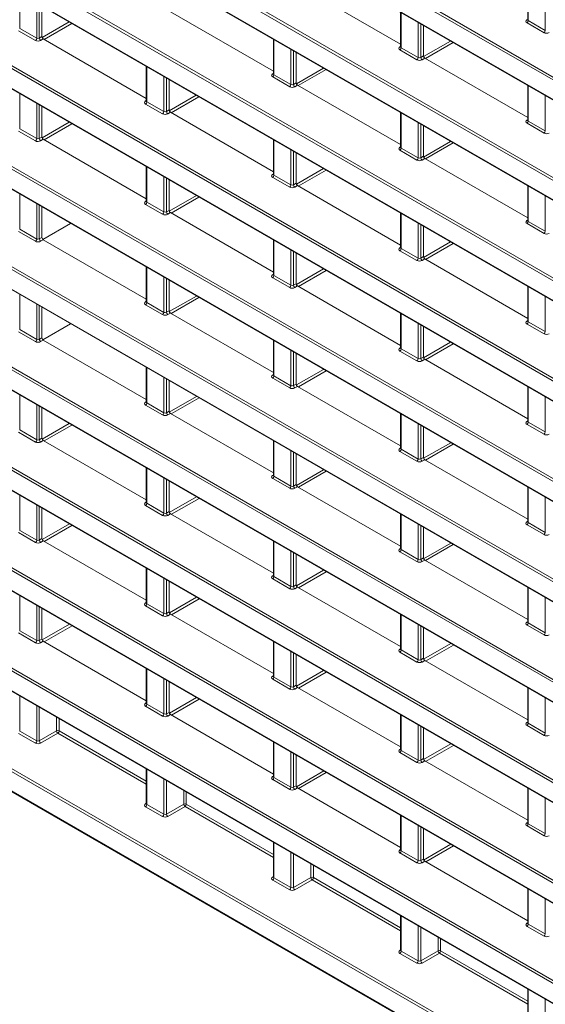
# Model space of a CAD drawing. Header units: millimetres. Extents: x 0 to 1118, y 0 to 864.
# Tile 28 of 156: x 803 to 817, y 270 to 296. Entities that reach past the tile are written whole.
import ezdxf

# ---------------------------------------------------------------- set-up
doc = ezdxf.new("R2010")
doc.units = ezdxf.units.MM

msp = doc.modelspace()

# ---------------------------------------------------------------- linework, layer by layer
at = {"color": 9, "linetype": 'Continuous', "lineweight": 0}
for p, q in [((863.535, 268.175), (764.804, 325.171)), ((764.839, 325.232), (863.569, 268.236)), ((764.804, 324.639), (863.535, 267.643)), ((764.839, 322.508), (863.569, 265.512)), ((863.535, 265.451), (764.804, 322.447)), ((764.804, 321.915), (863.535, 264.919)), ((863.535, 262.727), (764.804, 319.723)), ((764.839, 319.784), (863.569, 262.788)), ((764.804, 319.191), (863.535, 262.195)), ((863.535, 260.003), (764.804, 316.999)), ((764.839, 317.06), (863.569, 260.064)), ((764.804, 316.467), (863.535, 259.471)), ((863.535, 257.279), (764.804, 314.275)), ((764.839, 314.336), (863.569, 257.34)), ((764.804, 313.743), (863.535, 256.747)), ((863.535, 254.555), (764.804, 311.551)), ((764.839, 311.611), (863.569, 254.616)), ((764.804, 311.018), (863.535, 254.023)), ((764.839, 308.887), (863.569, 251.892)), ((863.535, 251.831), (764.804, 308.827)), ((764.804, 308.294), (863.535, 251.298)), ((863.535, 249.107), (764.804, 306.102)), ((764.839, 306.163), (863.569, 249.167)), ((764.804, 305.57), (863.535, 248.574)), ((863.535, 246.383), (764.804, 303.378)), ((764.839, 303.439), (863.569, 246.443)), ((764.804, 302.846), (863.535, 245.85)), ((863.535, 243.658), (764.804, 300.654)), ((764.839, 300.715), (863.569, 243.719)), ((764.804, 300.122), (863.535, 243.126)), ((846.65, 250.681), (764.804, 297.93)), ((764.839, 297.991), (846.685, 250.742)), ((764.804, 297.398), (846.65, 250.149)), ((816.635, 297.425), (816.635, 296.472)), ((802.846, 297.213), (802.846, 296.26)), ((817.096, 296.206), (817.096, 297.159)), ((803.307, 295.994), (803.307, 296.946)), ((803.377, 296.906), (803.377, 295.995)), ((813.188, 296.691), (813.188, 295.738)), ((803.454, 296.015), (804.187, 296.438)), ((804.258, 296.398), (803.506, 295.964)), ((813.648, 295.472), (813.648, 296.425)), ((813.719, 296.384), (813.719, 295.473)), ((816.599, 296.494), (816.62, 296.507)), ((817.061, 296.145), (816.6, 296.411)), ((816.635, 296.472), (817.096, 296.206)), ((803.272, 295.933), (802.811, 296.199)), ((802.846, 296.26), (803.307, 295.994)), ((803.377, 295.995), (803.45, 296.037)), ((803.485, 295.976), (803.412, 295.934)), ((809.74, 295.957), (809.74, 295.004)), ((813.152, 295.76), (813.173, 295.773)), ((813.795, 295.495), (814.527, 295.918)), ((814.597, 295.877), (813.845, 295.443)), ((810.201, 294.738), (810.201, 295.691)), ((810.271, 295.65), (810.271, 294.739)), ((813.614, 295.411), (813.153, 295.677)), ((813.188, 295.738), (813.648, 295.472)), ((813.719, 295.473), (813.791, 295.515)), ((813.826, 295.454), (813.754, 295.412)), ((806.293, 295.223), (806.293, 294.27)), ((809.704, 295.025), (809.726, 295.039)), ((809.74, 295.004), (810.201, 294.738)), ((810.348, 294.76), (811.08, 295.183)), ((811.151, 295.142), (810.399, 294.708)), ((806.754, 294.004), (806.754, 294.956)), ((806.824, 294.916), (806.824, 294.005)), ((810.167, 294.677), (809.706, 294.943)), ((810.271, 294.739), (810.344, 294.781)), ((810.379, 294.72), (810.307, 294.678)), ((802.846, 294.488), (802.846, 293.536)), ((806.901, 294.025), (807.634, 294.448)), ((816.635, 294.701), (816.635, 293.748)), ((803.307, 293.27), (803.307, 294.222)), ((803.377, 294.182), (803.377, 293.271)), ((806.257, 294.291), (806.279, 294.305)), ((806.719, 293.943), (806.259, 294.209)), ((806.293, 294.27), (806.754, 294.004)), ((807.705, 294.408), (806.953, 293.974)), ((817.096, 293.482), (817.096, 294.435)), ((806.824, 294.005), (806.897, 294.047)), ((806.932, 293.986), (806.86, 293.944)), ((813.188, 293.967), (813.188, 293.014)), ((803.454, 293.29), (804.188, 293.714)), ((804.259, 293.673), (803.507, 293.239)), ((813.648, 292.748), (813.648, 293.701)), ((813.719, 293.66), (813.719, 292.749)), ((816.599, 293.77), (816.62, 293.783)), ((817.061, 293.421), (816.6, 293.687)), ((816.635, 293.748), (817.096, 293.482)), ((803.272, 293.209), (802.811, 293.475)), ((802.846, 293.536), (803.307, 293.27)), ((803.377, 293.271), (803.45, 293.313)), ((803.485, 293.252), (803.412, 293.21)), ((809.74, 293.233), (809.74, 292.28)), ((813.795, 292.77), (814.528, 293.193)), ((814.598, 293.152), (813.846, 292.718)), ((810.201, 292.014), (810.201, 292.967)), ((810.271, 292.926), (810.271, 292.015)), ((813.152, 293.035), (813.173, 293.049)), ((813.614, 292.687), (813.153, 292.953)), ((813.188, 293.014), (813.648, 292.748)), ((813.719, 292.749), (813.791, 292.791)), ((813.826, 292.73), (813.754, 292.688)), ((806.293, 292.498), (806.293, 291.546)), ((809.704, 292.301), (809.726, 292.315)), ((810.348, 292.035), (811.081, 292.458)), ((811.152, 292.418), (810.4, 291.984)), ((806.754, 291.28), (806.754, 292.232)), ((806.824, 292.192), (806.824, 291.281)), ((810.167, 291.953), (809.706, 292.219)), ((809.74, 292.28), (810.201, 292.014)), ((810.271, 292.015), (810.344, 292.057)), ((802.846, 291.764), (802.846, 290.812)), ((810.379, 291.996), (810.307, 291.954)), ((816.635, 291.977), (816.635, 291.024)), ((803.307, 290.546), (803.307, 291.498)), ((806.257, 291.567), (806.279, 291.58)), ((806.293, 291.546), (806.754, 291.28)), ((806.901, 291.3), (807.635, 291.724)), ((807.706, 291.683), (806.954, 291.249)), ((817.096, 290.758), (817.096, 291.711)), ((803.377, 291.458), (803.377, 290.547)), ((806.719, 291.219), (806.259, 291.485)), ((806.824, 291.281), (806.897, 291.323)), ((806.932, 291.262), (806.86, 291.22)), ((813.188, 291.243), (813.188, 290.29)), ((813.648, 290.024), (813.648, 290.977)), ((816.599, 291.045), (816.62, 291.059)), ((817.061, 290.697), (816.6, 290.963)), ((816.635, 291.024), (817.096, 290.758)), ((803.272, 290.485), (802.811, 290.751)), ((802.846, 290.812), (803.307, 290.546)), ((813.719, 290.936), (813.719, 290.025)), ((803.377, 290.547), (803.45, 290.589)), ((803.485, 290.527), (803.412, 290.486)), ((809.74, 290.508), (809.74, 289.556)), ((813.795, 290.045), (814.529, 290.468)), ((810.201, 289.29), (810.201, 290.242)), ((810.271, 290.202), (810.271, 289.291)), ((813.152, 290.311), (813.173, 290.325)), ((813.614, 289.963), (813.153, 290.229)), ((813.188, 290.29), (813.648, 290.024)), ((814.599, 290.428), (813.847, 289.994)), ((813.719, 290.025), (813.791, 290.067)), ((813.826, 290.006), (813.754, 289.964)), ((806.293, 289.774), (806.293, 288.822)), ((810.348, 289.31), (811.082, 289.734)), ((811.153, 289.693), (810.401, 289.259)), ((806.754, 288.556), (806.754, 289.508)), ((806.824, 289.468), (806.824, 288.557)), ((809.704, 289.577), (809.726, 289.591)), ((810.167, 289.229), (809.706, 289.495)), ((809.74, 289.556), (810.201, 289.29)), ((810.271, 289.291), (810.344, 289.333)), ((810.379, 289.272), (810.307, 289.23)), ((816.635, 289.253), (816.635, 288.3)), ((802.846, 289.04), (802.846, 288.088)), ((806.257, 288.843), (806.279, 288.856)), ((806.902, 288.575), (807.636, 288.999)), ((807.707, 288.958), (806.955, 288.524)), ((817.096, 288.034), (817.096, 288.987)), ((803.307, 287.822), (803.307, 288.774)), ((803.377, 288.734), (803.377, 287.823)), ((806.719, 288.495), (806.259, 288.761)), ((806.293, 288.822), (806.754, 288.556)), ((806.824, 288.557), (806.897, 288.599)), ((806.932, 288.537), (806.86, 288.496)), ((813.188, 288.518), (813.188, 287.566)), ((816.599, 288.321), (816.62, 288.335)), ((816.635, 288.3), (817.096, 288.034)), ((803.272, 287.761), (802.811, 288.027)), ((802.846, 288.088), (803.307, 287.822)), ((813.648, 287.3), (813.648, 288.252)), ((813.719, 288.212), (813.719, 287.301)), ((817.061, 287.973), (816.6, 288.239)), ((803.377, 287.823), (803.45, 287.865)), ((803.485, 287.803), (803.412, 287.762)), ((809.74, 287.784), (809.74, 286.832)), ((810.201, 286.566), (810.201, 287.518)), ((813.152, 287.587), (813.173, 287.601)), ((813.614, 287.239), (813.153, 287.505)), ((813.188, 287.566), (813.648, 287.3)), ((813.796, 287.32), (814.53, 287.744)), ((814.6, 287.703), (813.848, 287.269)), ((810.271, 287.478), (810.271, 286.567)), ((813.719, 287.301), (813.791, 287.343)), ((813.826, 287.282), (813.754, 287.24)), ((806.293, 287.05), (806.293, 286.098)), ((810.349, 286.585), (811.083, 287.009)), ((811.154, 286.968), (810.402, 286.534)), ((806.754, 285.832), (806.754, 286.784)), ((806.824, 286.744), (806.824, 285.833)), ((809.704, 286.853), (809.726, 286.866)), ((810.167, 286.505), (809.706, 286.771)), ((809.74, 286.832), (810.201, 286.566)), ((810.271, 286.567), (810.344, 286.609)), ((810.379, 286.547), (810.307, 286.506)), ((816.635, 286.528), (816.635, 285.576)), ((802.846, 286.316), (802.846, 285.364)), ((806.902, 285.85), (807.637, 286.275)), ((807.708, 286.234), (806.956, 285.8)), ((817.096, 285.31), (817.096, 286.262)), ((803.307, 285.098), (803.307, 286.05)), ((803.377, 286.01), (803.377, 285.099)), ((806.257, 286.119), (806.279, 286.132)), ((806.719, 285.771), (806.259, 286.037)), ((806.293, 286.098), (806.754, 285.832)), ((806.824, 285.833), (806.897, 285.875)), ((806.932, 285.813), (806.86, 285.772)), ((813.188, 285.794), (813.188, 284.842)), ((802.846, 285.364), (803.307, 285.098)), ((803.455, 285.115), (804.191, 285.54)), ((804.262, 285.499), (803.51, 285.065)), ((813.648, 284.576), (813.648, 285.528)), ((813.719, 285.488), (813.719, 284.577)), ((816.599, 285.597), (816.62, 285.611)), ((817.061, 285.249), (816.6, 285.515)), ((816.635, 285.576), (817.096, 285.31)), ((803.272, 285.037), (802.811, 285.303)), ((803.377, 285.099), (803.45, 285.141)), ((803.485, 285.079), (803.412, 285.037)), ((809.74, 285.06), (809.74, 284.108)), ((813.152, 284.863), (813.173, 284.876)), ((813.188, 284.842), (813.648, 284.576)), ((813.796, 284.595), (814.531, 285.019)), ((814.601, 284.978), (813.849, 284.544)), ((810.201, 283.842), (810.201, 284.794)), ((810.271, 284.754), (810.271, 283.843)), ((813.614, 284.515), (813.153, 284.781)), ((813.719, 284.577), (813.791, 284.619)), ((813.826, 284.557), (813.754, 284.516)), ((806.293, 284.326), (806.293, 283.374)), ((810.349, 283.86), (811.084, 284.285)), ((806.754, 283.108), (806.754, 284.06)), ((806.824, 284.02), (806.824, 283.109)), ((809.704, 284.129), (809.726, 284.142)), ((810.167, 283.781), (809.706, 284.047)), ((809.74, 284.108), (810.201, 283.842)), ((811.155, 284.244), (810.403, 283.81)), ((810.271, 283.843), (810.344, 283.885)), ((810.379, 283.823), (810.307, 283.782)), ((816.635, 283.804), (816.635, 282.852)), ((802.846, 283.592), (802.846, 282.64)), ((806.902, 283.125), (807.638, 283.55)), ((807.709, 283.509), (806.957, 283.075)), ((817.096, 282.586), (817.096, 283.538)), ((803.307, 282.374), (803.307, 283.326)), ((803.377, 283.286), (803.377, 282.375)), ((806.257, 283.395), (806.279, 283.408)), ((806.719, 283.047), (806.259, 283.313)), ((806.293, 283.374), (806.754, 283.108)), ((806.824, 283.109), (806.897, 283.151)), ((806.932, 283.089), (806.86, 283.047)), ((813.188, 283.07), (813.188, 282.118)), ((803.456, 282.39), (804.192, 282.815)), ((804.263, 282.774), (803.511, 282.34)), ((813.648, 281.852), (813.648, 282.804)), ((813.719, 282.764), (813.719, 281.853)), ((816.599, 282.873), (816.62, 282.886)), ((817.061, 282.525), (816.6, 282.791)), ((816.635, 282.852), (817.096, 282.586)), ((803.272, 282.313), (802.811, 282.579)), ((802.846, 282.64), (803.307, 282.374)), ((803.377, 282.375), (803.45, 282.416)), ((803.485, 282.355), (803.412, 282.313)), ((809.74, 282.336), (809.74, 281.384)), ((813.152, 282.139), (813.173, 282.152)), ((813.796, 281.87), (814.531, 282.295)), ((814.602, 282.254), (813.85, 281.82)), ((810.201, 281.118), (810.201, 282.07)), ((810.271, 282.03), (810.271, 281.119)), ((813.614, 281.791), (813.153, 282.057)), ((813.188, 282.118), (813.648, 281.852)), ((813.719, 281.853), (813.791, 281.895)), ((813.826, 281.833), (813.754, 281.792)), ((806.293, 281.602), (806.293, 280.65)), ((809.704, 281.405), (809.726, 281.418)), ((809.74, 281.384), (810.201, 281.118)), ((810.35, 281.135), (811.085, 281.56)), ((811.156, 281.519), (810.404, 281.085)), ((806.754, 280.384), (806.754, 281.336)), ((806.824, 281.296), (806.824, 280.385)), ((810.167, 281.057), (809.706, 281.323)), ((810.271, 281.119), (810.344, 281.161)), ((810.379, 281.099), (810.307, 281.057)), ((816.635, 281.08), (816.635, 280.128)), ((802.846, 280.868), (802.846, 279.916)), ((806.903, 280.4), (807.639, 280.825)), ((817.096, 279.862), (817.096, 280.814)), ((803.307, 279.649), (803.307, 280.602)), ((803.377, 280.562), (803.377, 279.651)), ((806.257, 280.671), (806.279, 280.684)), ((806.719, 280.323), (806.259, 280.589)), ((806.293, 280.65), (806.754, 280.384)), ((807.71, 280.784), (806.958, 280.35)), ((806.824, 280.385), (806.897, 280.426)), ((806.932, 280.365), (806.86, 280.323)), ((813.188, 280.346), (813.188, 279.394)), ((803.456, 279.665), (804.193, 280.091)), ((804.264, 280.05), (803.512, 279.616)), ((813.648, 279.128), (813.648, 280.08)), ((813.719, 280.04), (813.719, 279.129)), ((816.599, 280.149), (816.62, 280.162)), ((817.061, 279.801), (816.6, 280.067)), ((816.635, 280.128), (817.096, 279.862)), ((803.272, 279.589), (802.811, 279.855)), ((802.846, 279.916), (803.307, 279.649)), ((803.377, 279.651), (803.45, 279.692)), ((803.485, 279.631), (803.412, 279.589)), ((809.74, 279.612), (809.74, 278.66)), ((813.797, 279.145), (814.532, 279.57)), ((814.603, 279.529), (813.851, 279.095)), ((810.201, 278.394), (810.201, 279.346)), ((810.271, 279.306), (810.271, 278.395)), ((813.152, 279.415), (813.173, 279.428)), ((813.614, 279.067), (813.153, 279.333)), ((813.188, 279.394), (813.648, 279.128)), ((813.719, 279.129), (813.791, 279.171)), ((813.826, 279.109), (813.754, 279.067)), ((806.293, 278.878), (806.293, 277.926)), ((809.704, 278.681), (809.726, 278.694)), ((810.35, 278.41), (811.086, 278.835)), ((811.157, 278.794), (810.405, 278.36)), ((806.754, 277.659), (806.754, 278.612)), ((806.824, 278.572), (806.824, 277.661)), ((810.167, 278.333), (809.706, 278.599)), ((809.74, 278.66), (810.201, 278.394)), ((810.271, 278.395), (810.344, 278.436)), ((802.846, 278.144), (802.846, 277.191)), ((810.379, 278.375), (810.307, 278.333)), ((816.635, 278.356), (816.635, 277.404)), ((803.307, 276.925), (803.307, 277.878)), ((806.257, 277.947), (806.279, 277.96)), ((806.293, 277.926), (806.754, 277.659)), ((806.903, 277.675), (807.64, 278.101)), ((807.711, 278.06), (806.959, 277.626)), ((817.096, 277.138), (817.096, 278.09)), ((803.377, 277.838), (803.377, 276.926)), ((806.719, 277.599), (806.259, 277.865)), ((806.824, 277.661), (806.897, 277.702)), ((806.932, 277.641), (806.86, 277.599)), ((813.188, 277.622), (813.188, 276.67)), ((803.846, 277.197), (803.846, 277.567)), ((803.916, 277.526), (803.916, 277.197)), ((813.648, 276.404), (813.648, 277.356)), ((816.599, 277.425), (816.62, 277.438)), ((817.061, 277.077), (816.6, 277.343)), ((816.635, 277.404), (817.096, 277.138)), ((803.272, 276.865), (802.811, 277.131)), ((802.846, 277.191), (803.307, 276.925)), ((803.377, 276.926), (803.846, 277.197)), ((803.881, 277.136), (803.412, 276.865)), ((806.279, 275.752), (803.881, 277.136)), ((803.916, 277.197), (806.279, 275.833)), ((813.719, 277.316), (813.719, 276.405)), ((809.74, 276.888), (809.74, 275.936)), ((813.797, 276.42), (814.533, 276.845)), ((814.604, 276.804), (813.852, 276.37)), ((810.201, 275.669), (810.201, 276.622)), ((810.271, 276.582), (810.271, 275.671)), ((813.152, 276.691), (813.173, 276.704)), ((813.614, 276.343), (813.153, 276.609)), ((813.188, 276.67), (813.648, 276.404)), ((813.719, 276.405), (813.791, 276.447)), ((813.826, 276.385), (813.754, 276.343)), ((806.293, 276.154), (806.293, 275.201)), ((810.35, 275.685), (811.087, 276.111)), ((811.158, 276.07), (810.406, 275.636)), ((806.754, 274.935), (806.754, 275.888)), ((806.824, 275.848), (806.824, 274.936)), ((809.704, 275.957), (809.726, 275.97)), ((810.167, 275.609), (809.706, 275.875)), ((809.74, 275.936), (810.201, 275.669)), ((807.293, 275.207), (807.293, 275.577)), ((807.363, 275.536), (807.363, 275.207)), ((810.271, 275.671), (810.344, 275.712)), ((810.379, 275.651), (810.307, 275.609)), ((816.635, 275.632), (816.635, 274.68)), ((806.257, 275.223), (806.279, 275.236)), ((806.293, 275.201), (806.754, 274.935)), ((806.824, 274.936), (807.293, 275.207)), ((807.363, 275.207), (809.726, 273.843)), ((817.096, 274.414), (817.096, 275.366)), ((806.719, 274.875), (806.259, 275.141)), ((807.328, 275.146), (806.86, 274.875)), ((809.726, 273.762), (807.328, 275.146)), ((813.188, 274.898), (813.188, 273.946)), ((816.599, 274.701), (816.62, 274.714)), ((816.635, 274.68), (817.096, 274.414)), ((813.648, 273.679), (813.648, 274.632)), ((813.719, 274.592), (813.719, 273.681)), ((817.061, 274.353), (816.6, 274.619)), ((809.74, 274.164), (809.74, 273.211)), ((810.201, 272.945), (810.201, 273.898)), ((813.152, 273.967), (813.173, 273.98)), ((813.614, 273.619), (813.153, 273.885)), ((813.188, 273.946), (813.648, 273.679)), ((813.798, 273.695), (814.534, 274.121)), ((814.605, 274.08), (813.853, 273.646)), ((810.271, 273.858), (810.271, 272.946)), ((813.719, 273.681), (813.791, 273.722)), ((813.826, 273.661), (813.754, 273.619)), ((810.74, 273.217), (810.74, 273.587)), ((810.81, 273.546), (810.81, 273.217)), ((809.704, 273.233), (809.726, 273.246)), ((810.167, 272.885), (809.706, 273.151)), ((809.74, 273.211), (810.201, 272.945)), ((810.271, 272.946), (810.74, 273.217)), ((810.776, 273.156), (810.307, 272.885)), ((813.173, 271.772), (810.776, 273.156)), ((810.81, 273.217), (813.173, 271.853)), ((816.635, 272.908), (816.635, 271.956)), ((817.096, 271.689), (817.096, 272.642)), ((813.188, 272.174), (813.188, 271.221)), ((813.648, 270.955), (813.648, 271.908)), ((813.719, 271.868), (813.719, 270.956)), ((816.599, 271.977), (816.62, 271.99)), ((817.061, 271.629), (816.6, 271.895)), ((816.635, 271.956), (817.096, 271.689)), ((814.187, 271.227), (814.187, 271.597)), ((814.258, 271.556), (814.258, 271.227)), ((813.152, 271.243), (813.173, 271.256)), ((813.188, 271.221), (813.648, 270.955)), ((813.719, 270.956), (814.187, 271.227)), ((814.258, 271.227), (816.62, 269.863)), ((813.614, 270.895), (813.153, 271.161)), ((814.223, 271.166), (813.754, 270.895)), ((816.62, 269.782), (814.223, 271.166)), ((816.635, 270.184), (816.635, 269.231)), ((817.096, 268.965), (817.096, 269.918))]:
    msp.add_line(p, q, dxfattribs=at)
at = {"color": 7, "linetype": 'Continuous', "lineweight": 15}
for p, q in [((764.814, 324.616), (863.545, 267.62)), ((764.814, 321.892), (863.545, 264.896)), ((764.814, 319.168), (863.545, 262.172)), ((764.814, 316.444), (863.545, 259.448)), ((764.814, 313.72), (863.545, 256.724)), ((764.814, 310.996), (863.545, 254)), ((764.814, 308.271), (863.545, 251.276)), ((764.814, 305.547), (863.545, 248.552)), ((764.814, 302.823), (863.545, 245.827)), ((764.814, 300.099), (863.545, 243.103)), ((764.814, 297.375), (846.661, 250.126)), ((810.379, 297.444), (813.173, 295.831)), ((816.62, 297.433), (816.62, 296.493)), ((803.45, 296.037), (803.45, 296.864)), ((806.932, 296.71), (809.726, 295.097)), ((813.173, 296.699), (813.173, 295.759)), ((813.791, 295.515), (813.791, 296.342)), ((816.62, 296.493), (816.619, 296.487)), ((803.485, 295.976), (806.279, 294.363)), ((809.726, 295.965), (809.726, 295.025)), ((810.344, 294.781), (810.344, 295.608)), ((813.173, 295.759), (813.172, 295.753)), ((813.826, 295.454), (816.62, 293.841)), ((806.279, 295.231), (806.279, 294.291)), ((809.726, 295.025), (809.724, 295.019)), ((806.897, 294.047), (806.897, 294.874)), ((810.379, 294.72), (813.173, 293.107)), ((816.62, 294.709), (816.62, 293.769)), ((806.279, 294.291), (806.277, 294.285)), ((803.45, 293.313), (803.45, 294.14)), ((806.932, 293.986), (809.726, 292.373)), ((813.173, 293.975), (813.173, 293.035)), ((816.62, 293.769), (816.619, 293.763)), ((813.791, 292.791), (813.791, 293.618)), ((803.485, 293.252), (806.279, 291.639)), ((809.726, 293.241), (809.726, 292.301)), ((810.344, 292.057), (810.344, 292.884)), ((813.173, 293.035), (813.172, 293.029)), ((813.826, 292.73), (816.62, 291.117)), ((806.279, 292.507), (806.279, 291.567)), ((809.726, 292.301), (809.724, 292.295)), ((806.897, 291.323), (806.897, 292.15)), ((810.379, 291.996), (813.173, 290.383)), ((816.62, 291.985), (816.62, 291.045)), ((806.279, 291.567), (806.277, 291.561)), ((803.45, 290.589), (803.45, 291.416)), ((806.932, 291.262), (809.726, 289.649)), ((813.173, 291.251), (813.173, 290.311)), ((803.474, 290.536), (804.224, 290.969)), ((816.62, 291.045), (816.619, 291.039)), ((813.791, 290.067), (813.791, 290.894)), ((803.485, 290.527), (806.279, 288.915)), ((809.726, 290.517), (809.726, 289.577)), ((813.173, 290.311), (813.172, 290.305)), ((810.344, 289.333), (810.344, 290.16)), ((813.826, 290.006), (816.62, 288.393)), ((806.279, 289.783), (806.279, 288.843)), ((806.897, 288.599), (806.897, 289.426)), ((809.726, 289.577), (809.724, 289.571)), ((810.379, 289.272), (813.173, 287.659)), ((816.62, 289.261), (816.62, 288.321)), ((806.279, 288.843), (806.277, 288.837)), ((803.45, 287.865), (803.45, 288.692)), ((806.932, 288.537), (809.726, 286.925)), ((813.173, 288.527), (813.173, 287.587)), ((816.62, 288.321), (816.619, 288.315)), ((803.475, 287.811), (804.225, 288.244)), ((813.791, 287.343), (813.791, 288.17)), ((803.485, 287.803), (806.279, 286.191)), ((809.726, 287.793), (809.726, 286.853)), ((813.173, 287.587), (813.172, 287.581)), ((810.344, 286.609), (810.344, 287.436)), ((813.826, 287.282), (816.62, 285.669)), ((806.279, 287.059), (806.279, 286.119)), ((806.897, 285.875), (806.897, 286.702)), ((809.726, 286.853), (809.724, 286.847)), ((810.379, 286.547), (813.173, 284.935)), ((816.62, 286.537), (816.62, 285.597)), ((803.45, 285.141), (803.45, 285.968)), ((806.279, 286.119), (806.277, 286.112)), ((806.932, 285.813), (809.726, 284.201)), ((813.173, 285.803), (813.173, 284.863)), ((813.791, 284.619), (813.791, 285.446)), ((816.62, 285.597), (816.619, 285.591)), ((803.485, 285.079), (806.279, 283.467)), ((809.726, 285.069), (809.726, 284.129)), ((813.173, 284.863), (813.172, 284.857)), ((810.344, 283.885), (810.344, 284.712)), ((813.826, 284.557), (816.62, 282.945)), ((806.279, 284.335), (806.279, 283.394)), ((809.726, 284.129), (809.724, 284.122)), ((806.897, 283.151), (806.897, 283.978)), ((810.379, 283.823), (813.173, 282.211)), ((816.62, 283.813), (816.62, 282.873)), ((803.45, 282.416), (803.45, 283.244)), ((806.279, 283.395), (806.277, 283.388)), ((806.932, 283.089), (809.726, 281.477)), ((813.173, 283.079), (813.173, 282.139)), ((813.791, 281.895), (813.791, 282.722)), ((816.62, 282.873), (816.619, 282.867)), ((803.485, 282.355), (806.279, 280.743)), ((809.726, 282.345), (809.726, 281.404)), ((810.344, 281.161), (810.344, 281.988)), ((813.173, 282.139), (813.172, 282.132)), ((813.826, 281.833), (816.62, 280.221)), ((806.279, 281.611), (806.279, 280.67)), ((809.726, 281.405), (809.724, 281.398)), ((806.897, 280.426), (806.897, 281.254)), ((810.379, 281.099), (813.173, 279.487)), ((816.62, 281.089), (816.62, 280.149)), ((806.279, 280.671), (806.277, 280.664)), ((803.45, 279.692), (803.45, 280.52)), ((806.932, 280.365), (809.726, 278.753)), ((813.173, 280.355), (813.173, 279.414)), ((816.62, 280.149), (816.619, 280.142)), ((813.791, 279.171), (813.791, 279.998)), ((803.485, 279.631), (806.279, 278.018)), ((809.726, 279.621), (809.726, 278.68)), ((810.344, 278.436), (810.344, 279.264)), ((813.173, 279.415), (813.172, 279.408)), ((813.826, 279.109), (816.62, 277.497)), ((806.279, 278.887), (806.279, 277.946)), ((809.726, 278.681), (809.724, 278.674)), ((806.897, 277.702), (806.897, 278.53)), ((810.379, 278.375), (813.173, 276.763)), ((816.62, 278.365), (816.62, 277.425)), ((806.279, 277.947), (806.277, 277.94)), ((806.932, 277.641), (809.726, 276.028)), ((813.173, 277.631), (813.173, 276.69)), ((816.62, 277.425), (816.619, 277.418)), ((813.791, 276.447), (813.791, 277.274)), ((809.726, 276.897), (809.726, 275.956)), ((810.344, 275.712), (810.344, 276.54)), ((813.173, 276.691), (813.172, 276.684)), ((813.826, 276.385), (816.62, 274.773)), ((806.279, 276.162), (806.279, 275.222)), ((809.726, 275.957), (809.724, 275.95)), ((810.379, 275.651), (813.173, 274.038)), ((816.62, 275.641), (816.62, 274.7)), ((806.279, 275.223), (806.277, 275.216)), ((813.173, 274.907), (813.173, 273.966)), ((816.62, 274.701), (816.619, 274.694)), ((813.791, 273.722), (813.791, 274.55)), ((809.726, 274.172), (809.726, 273.232)), ((813.173, 273.967), (813.172, 273.96)), ((813.826, 273.661), (816.62, 272.048)), ((809.726, 273.233), (809.724, 273.226)), ((816.62, 272.917), (816.62, 271.976)), ((813.173, 272.183), (813.173, 271.242)), ((816.62, 271.977), (816.619, 271.97)), ((813.173, 271.243), (813.172, 271.236)), ((816.62, 270.193), (816.62, 269.252))]:
    msp.add_line(p, q, dxfattribs=at)
at = {"color": 9, "linetype": 'Continuous', "lineweight": 0}
for centre, radius, start, end in [((816.614, 296.517), 0.0279, 236.5278, 281.5634), ((816.558, 296.476), 0.077, 303.2297, 357.3477), ((817.019, 296.21), 0.077, 303.2297, 357.3477), ((803.23, 295.997), 0.077, 303.2297, 357.3477), ((803.456, 296), 0.0793, 183.5222, 236.4778), ((813.167, 295.783), 0.0279, 236.5278, 281.5634), ((813.111, 295.742), 0.077, 303.2297, 357.3477), ((813.571, 295.476), 0.077, 303.2297, 357.3477), ((813.798, 295.478), 0.0793, 183.5222, 236.4778), ((809.72, 295.049), 0.0279, 236.5278, 281.5634), ((809.663, 295.008), 0.077, 303.2297, 357.3477), ((810.124, 294.742), 0.077, 303.2297, 357.3477), ((810.351, 294.744), 0.0793, 183.5222, 236.4778), ((806.273, 294.315), 0.0279, 236.5278, 281.5634), ((806.216, 294.274), 0.077, 303.2297, 357.3477), ((806.677, 294.007), 0.077, 303.2297, 357.3477), ((806.903, 294.01), 0.0793, 183.5222, 236.4778), ((816.614, 293.793), 0.0279, 236.5278, 281.5634), ((816.558, 293.752), 0.077, 303.2297, 357.3477), ((817.019, 293.486), 0.077, 303.2297, 357.3477), ((803.23, 293.273), 0.077, 303.2297, 357.3477), ((803.456, 293.276), 0.0793, 183.5222, 236.4778), ((813.167, 293.059), 0.0279, 236.5278, 281.5634), ((813.111, 293.018), 0.077, 303.2297, 357.3477), ((813.571, 292.752), 0.077, 303.2297, 357.3477), ((813.798, 292.754), 0.0793, 183.5222, 236.4778), ((809.72, 292.325), 0.0279, 236.5278, 281.5634), ((809.663, 292.284), 0.077, 303.2297, 357.3477), ((810.124, 292.017), 0.077, 303.2297, 357.3477), ((810.351, 292.02), 0.0793, 183.5222, 236.4778), ((806.273, 291.591), 0.0279, 236.5278, 281.5634), ((806.216, 291.549), 0.077, 303.2297, 357.3477), ((806.677, 291.283), 0.077, 303.2297, 357.3477), ((806.903, 291.286), 0.0793, 183.5222, 236.4778), ((816.614, 291.069), 0.0279, 236.5278, 281.5634), ((816.558, 291.028), 0.077, 303.2297, 357.3477), ((817.019, 290.762), 0.077, 303.2297, 357.3477), ((803.23, 290.549), 0.077, 303.2297, 357.3477), ((803.456, 290.552), 0.0793, 183.5222, 236.4778), ((813.167, 290.335), 0.0279, 236.5278, 281.5634), ((813.111, 290.294), 0.077, 303.2297, 357.3477), ((813.571, 290.027), 0.077, 303.2297, 357.3477), ((813.798, 290.03), 0.0793, 183.5222, 236.4778), ((809.72, 289.601), 0.0279, 236.5278, 281.5634), ((809.663, 289.559), 0.077, 303.2297, 357.3477), ((810.124, 289.293), 0.077, 303.2297, 357.3477), ((810.351, 289.296), 0.0793, 183.5222, 236.4778), ((806.273, 288.867), 0.0279, 236.5278, 281.5634), ((806.216, 288.825), 0.077, 303.2297, 357.3477), ((806.677, 288.559), 0.077, 303.2297, 357.3477), ((806.903, 288.562), 0.0793, 183.5222, 236.4778), ((816.614, 288.345), 0.0279, 236.5278, 281.5634), ((816.558, 288.304), 0.077, 303.2297, 357.3477), ((817.019, 288.037), 0.077, 303.2297, 357.3477), ((803.23, 287.825), 0.077, 303.2297, 357.3477), ((803.456, 287.828), 0.0793, 183.5222, 236.4778), ((813.167, 287.611), 0.0279, 236.5278, 281.5634), ((813.111, 287.569), 0.077, 303.2297, 357.3477), ((813.571, 287.303), 0.077, 303.2297, 357.3477), ((813.798, 287.306), 0.0793, 183.5222, 236.4778), ((809.72, 286.877), 0.0279, 236.5278, 281.5634), ((809.663, 286.835), 0.077, 303.2297, 357.3477), ((810.124, 286.569), 0.077, 303.2297, 357.3477), ((810.351, 286.572), 0.0793, 183.5222, 236.4778), ((806.273, 286.142), 0.0279, 236.5278, 281.5634), ((806.216, 286.101), 0.077, 303.2297, 357.3477), ((806.677, 285.835), 0.077, 303.2297, 357.3477), ((806.903, 285.838), 0.0793, 183.5222, 236.4778), ((816.614, 285.621), 0.0279, 236.5278, 281.5634), ((816.558, 285.579), 0.077, 303.2297, 357.3477), ((803.23, 285.101), 0.077, 303.2297, 357.3477), ((803.456, 285.104), 0.0793, 183.5222, 236.4778), ((817.019, 285.313), 0.077, 303.2297, 357.3477), ((813.167, 284.887), 0.0279, 236.5278, 281.5634), ((813.111, 284.845), 0.077, 303.2297, 357.3477), ((813.571, 284.579), 0.077, 303.2297, 357.3477), ((813.798, 284.582), 0.0793, 183.5222, 236.4778), ((809.72, 284.152), 0.0279, 236.5278, 281.5634), ((809.663, 284.111), 0.077, 303.2297, 357.3477), ((810.124, 283.845), 0.077, 303.2297, 357.3477), ((810.351, 283.848), 0.0793, 183.5222, 236.4778), ((806.273, 283.418), 0.0279, 236.5278, 281.5634), ((806.216, 283.377), 0.077, 303.2297, 357.3477), ((806.677, 283.111), 0.077, 303.2297, 357.3477), ((806.903, 283.114), 0.0793, 183.5222, 236.4778), ((816.614, 282.897), 0.0279, 236.5278, 281.5634), ((816.558, 282.855), 0.077, 303.2297, 357.3477), ((817.019, 282.589), 0.077, 303.2297, 357.3477), ((803.23, 282.377), 0.077, 303.2297, 357.3477), ((803.456, 282.379), 0.0793, 183.5222, 236.4778), ((813.167, 282.162), 0.0279, 236.5278, 281.5634), ((813.111, 282.121), 0.077, 303.2297, 357.3477), ((813.571, 281.855), 0.077, 303.2297, 357.3477), ((813.798, 281.858), 0.0793, 183.5222, 236.4778), ((809.72, 281.428), 0.0279, 236.5278, 281.5634), ((809.663, 281.387), 0.077, 303.2297, 357.3477), ((810.124, 281.121), 0.077, 303.2297, 357.3477), ((810.351, 281.124), 0.0793, 183.5222, 236.4778), ((806.273, 280.694), 0.0279, 236.5278, 281.5634), ((806.216, 280.653), 0.077, 303.2297, 357.3477), ((806.677, 280.387), 0.077, 303.2297, 357.3477), ((806.903, 280.389), 0.0793, 183.5222, 236.4778), ((816.614, 280.172), 0.0279, 236.5278, 281.5634), ((816.558, 280.131), 0.077, 303.2297, 357.3477), ((817.019, 279.865), 0.077, 303.2297, 357.3477), ((803.23, 279.653), 0.077, 303.2297, 357.3477), ((803.456, 279.655), 0.0793, 183.5222, 236.4778), ((813.167, 279.438), 0.0279, 236.5278, 281.5634), ((813.111, 279.397), 0.077, 303.2297, 357.3477), ((813.571, 279.131), 0.077, 303.2297, 357.3477), ((813.798, 279.134), 0.0793, 183.5222, 236.4778), ((809.72, 278.704), 0.0279, 236.5278, 281.5634), ((809.663, 278.663), 0.077, 303.2297, 357.3477), ((810.124, 278.397), 0.077, 303.2297, 357.3477), ((810.351, 278.399), 0.0793, 183.5222, 236.4778), ((806.273, 277.97), 0.0279, 236.5278, 281.5634), ((806.216, 277.929), 0.077, 303.2297, 357.3477), ((806.677, 277.663), 0.077, 303.2297, 357.3477), ((806.903, 277.665), 0.0793, 183.5222, 236.4778), ((816.614, 277.448), 0.0279, 236.5278, 281.5634), ((816.558, 277.407), 0.077, 303.2297, 357.3477), ((803.881, 277.128), 0.077, 62.6565, 116.7662), ((803.925, 277.202), 0.0793, 183.5222, 236.4778), ((803.839, 277.2), 0.077, 303.2297, 357.3477), ((817.019, 277.141), 0.077, 303.2297, 357.3477), ((803.23, 276.929), 0.077, 303.2297, 357.3477), ((803.456, 276.931), 0.0793, 183.5222, 236.4778), ((813.167, 276.714), 0.0279, 236.5278, 281.5634), ((813.111, 276.673), 0.077, 303.2297, 357.3477), ((813.571, 276.407), 0.077, 303.2297, 357.3477), ((813.798, 276.409), 0.0793, 183.5222, 236.4778), ((809.72, 275.98), 0.0279, 236.5278, 281.5634), ((809.663, 275.939), 0.077, 303.2297, 357.3477), ((810.124, 275.673), 0.077, 303.2297, 357.3477), ((810.351, 275.675), 0.0793, 183.5222, 236.4778), ((806.273, 275.246), 0.0279, 236.5133, 281.7062), ((806.216, 275.205), 0.077, 303.2297, 357.3477), ((807.328, 275.138), 0.077, 62.6565, 116.7662), ((807.372, 275.212), 0.0793, 183.5222, 236.4778), ((807.286, 275.21), 0.077, 303.2297, 357.3477), ((806.677, 274.939), 0.077, 303.2297, 357.3477), ((806.903, 274.941), 0.0793, 183.5222, 236.4778), ((816.614, 274.724), 0.0279, 236.5278, 281.5634), ((816.558, 274.683), 0.077, 303.2297, 357.3477), ((817.019, 274.417), 0.077, 303.2297, 357.3477), ((813.167, 273.99), 0.0279, 236.5278, 281.5634), ((813.111, 273.949), 0.077, 303.2297, 357.3477), ((813.571, 273.683), 0.077, 303.2297, 357.3477), ((813.798, 273.685), 0.0793, 183.5222, 236.4778), ((809.72, 273.256), 0.0279, 236.5133, 281.7062), ((809.663, 273.215), 0.077, 303.2297, 357.3477), ((810.775, 273.148), 0.077, 62.6565, 116.7662), ((810.819, 273.222), 0.0793, 183.5222, 236.4778), ((810.733, 273.22), 0.077, 303.2297, 357.3477), ((810.124, 272.949), 0.077, 303.2297, 357.3477), ((810.351, 272.951), 0.0793, 183.5222, 236.4778), ((816.614, 272), 0.0279, 236.5278, 281.5634), ((816.558, 271.959), 0.077, 303.2297, 357.3477), ((817.019, 271.693), 0.077, 303.2297, 357.3477), ((813.167, 271.266), 0.0279, 236.5133, 281.7062), ((813.111, 271.225), 0.077, 303.2297, 357.3477), ((814.222, 271.158), 0.077, 62.6565, 116.7662), ((814.267, 271.232), 0.0793, 183.5222, 236.4778), ((814.181, 271.23), 0.077, 303.2297, 357.3477), ((813.571, 270.959), 0.077, 303.2297, 357.3477), ((813.798, 270.961), 0.0793, 183.5222, 236.4778)]:
    msp.add_arc(centre, radius, start, end, dxfattribs=at)
for centre, major_axis, ratio, start_param, end_param in [((816.671, 296.454), (0.1, 0.0015), 0.587275, 2.364613, 3.917956), ((816.67, 296.494), (0.05, 0.0016), 0.597067, 3.122887, 3.908285), ((817.132, 296.188), (0.1, 0.0015), 0.587275, 3.917956, 5.471299), ((803.343, 295.975), (0.1, 0.0015), 0.587275, 3.917956, 5.471299), ((803.342, 296.016), (0.05, 0.0016), 0.597067, 3.908285, 5.461628), ((813.224, 295.719), (0.1, 0.0015), 0.587275, 2.364613, 3.917956), ((813.223, 295.76), (0.05, 0.0016), 0.597067, 3.122887, 3.908285), ((813.684, 295.453), (0.1, 0.0015), 0.587275, 3.917956, 5.471299), ((813.684, 295.494), (0.05, 0.0016), 0.597067, 3.908285, 5.461628), ((809.776, 294.985), (0.1, 0.0015), 0.587275, 2.364613, 3.917956), ((809.776, 295.026), (0.05, 0.0016), 0.597067, 3.122887, 3.908285), ((810.237, 294.76), (0.05, 0.0016), 0.597067, 3.908285, 5.461628), ((810.237, 294.719), (0.1, 0.0015), 0.587275, 3.917956, 5.471299), ((806.329, 294.251), (0.1, 0.0015), 0.587275, 2.364613, 3.917956), ((806.329, 294.292), (0.05, 0.0016), 0.597067, 3.122887, 3.908285), ((806.79, 293.985), (0.1, 0.0015), 0.587275, 3.917956, 5.471299), ((806.79, 294.026), (0.05, 0.0016), 0.597067, 3.908285, 5.461628), ((816.671, 293.729), (0.1, 0.0015), 0.587275, 2.364613, 3.917956), ((816.67, 293.77), (0.05, 0.0016), 0.597067, 3.122887, 3.908285), ((817.132, 293.463), (0.1, 0.0015), 0.587275, 3.917956, 5.471299), ((803.343, 293.251), (0.1, 0.0015), 0.587275, 3.917956, 5.471299), ((803.342, 293.292), (0.05, 0.0016), 0.597067, 3.908285, 5.461628), ((813.224, 292.995), (0.1, 0.0015), 0.587275, 2.364613, 3.917956), ((813.223, 293.036), (0.05, 0.0016), 0.597067, 3.122887, 3.908285), ((813.684, 292.729), (0.1, 0.0015), 0.587275, 3.917956, 5.471299), ((813.684, 292.77), (0.05, 0.0016), 0.597067, 3.908285, 5.461628), ((809.776, 292.261), (0.1, 0.0015), 0.587275, 2.364613, 3.917956), ((809.776, 292.302), (0.05, 0.0016), 0.597067, 3.122887, 3.908285), ((810.237, 291.995), (0.1, 0.0015), 0.587275, 3.917956, 5.471299), ((810.237, 292.036), (0.05, 0.0016), 0.597067, 3.908285, 5.461628), ((806.329, 291.527), (0.1, 0.0015), 0.587275, 2.364613, 3.917956), ((806.329, 291.568), (0.05, 0.0016), 0.597067, 3.122887, 3.908285), ((806.79, 291.302), (0.05, 0.0016), 0.597067, 3.908285, 5.461628), ((806.79, 291.261), (0.1, 0.0015), 0.587275, 3.917956, 5.471299), ((816.671, 291.005), (0.1, 0.0015), 0.587275, 2.364613, 3.917956), ((816.67, 291.046), (0.05, 0.0016), 0.597067, 3.122887, 3.908285), ((817.132, 290.739), (0.1, 0.0015), 0.587275, 3.917956, 5.471299), ((803.343, 290.527), (0.1, 0.0015), 0.587275, 3.917956, 5.471299), ((803.342, 290.568), (0.05, 0.0016), 0.597067, 3.908285, 5.461628), ((813.224, 290.271), (0.1, 0.0015), 0.587275, 2.364613, 3.917956), ((813.223, 290.312), (0.05, 0.0016), 0.597067, 3.122887, 3.908285), ((813.684, 290.005), (0.1, 0.0015), 0.587275, 3.917956, 5.471299), ((813.684, 290.046), (0.05, 0.0016), 0.597067, 3.908285, 5.461628), ((809.776, 289.537), (0.1, 0.0015), 0.587275, 2.364613, 3.917956), ((809.776, 289.578), (0.05, 0.0016), 0.597067, 3.122887, 3.908285), ((810.237, 289.271), (0.1, 0.0015), 0.587275, 3.917956, 5.471299), ((810.237, 289.312), (0.05, 0.0016), 0.597067, 3.908285, 5.461628), ((806.329, 288.803), (0.1, 0.0015), 0.587275, 2.364613, 3.917956), ((806.329, 288.844), (0.05, 0.0016), 0.597067, 3.122887, 3.908285), ((806.79, 288.537), (0.1, 0.0015), 0.587275, 3.917956, 5.471299), ((806.79, 288.578), (0.05, 0.0016), 0.597067, 3.908285, 5.461628), ((816.671, 288.281), (0.1, 0.0015), 0.587275, 2.364613, 3.917956), ((816.67, 288.322), (0.05, 0.0016), 0.597067, 3.122887, 3.908285), ((803.343, 287.803), (0.1, 0.0015), 0.587275, 3.917956, 5.471299), ((803.342, 287.844), (0.05, 0.0016), 0.597067, 3.908285, 5.461628), ((817.132, 288.015), (0.1, 0.0015), 0.587275, 3.917956, 5.471299), ((813.224, 287.547), (0.1, 0.0015), 0.587275, 2.364613, 3.917956), ((813.223, 287.588), (0.05, 0.0016), 0.597067, 3.122887, 3.908285), ((813.684, 287.281), (0.1, 0.0015), 0.587275, 3.917956, 5.471299), ((813.684, 287.322), (0.05, 0.0016), 0.597067, 3.908285, 5.461628), ((809.776, 286.813), (0.1, 0.0015), 0.587275, 2.364613, 3.917956), ((809.776, 286.854), (0.05, 0.0016), 0.597067, 3.122887, 3.908285), ((810.237, 286.547), (0.1, 0.0015), 0.587275, 3.917956, 5.471299), ((810.237, 286.588), (0.05, 0.0016), 0.597067, 3.908285, 5.461628), ((806.329, 286.079), (0.1, 0.0015), 0.587275, 2.364613, 3.917956), ((806.329, 286.12), (0.05, 0.0016), 0.597067, 3.122887, 3.908285), ((806.79, 285.813), (0.1, 0.0015), 0.587275, 3.917956, 5.471299), ((806.79, 285.854), (0.05, 0.0016), 0.597067, 3.908285, 5.461628), ((816.671, 285.557), (0.1, 0.0015), 0.587275, 2.364613, 3.917956), ((816.67, 285.598), (0.05, 0.0016), 0.597067, 3.122887, 3.908285), ((803.342, 285.119), (0.05, 0.0016), 0.597067, 3.908285, 5.461628), ((817.132, 285.291), (0.1, 0.0015), 0.587275, 3.917956, 5.471299), ((803.343, 285.079), (0.1, 0.0015), 0.587275, 3.917956, 5.471299), ((813.224, 284.823), (0.1, 0.0015), 0.587275, 2.364613, 3.917956), ((813.223, 284.864), (0.05, 0.0016), 0.597067, 3.122887, 3.908285), ((813.684, 284.598), (0.05, 0.0016), 0.597067, 3.908285, 5.461628), ((813.684, 284.557), (0.1, 0.0015), 0.587275, 3.917956, 5.471299), ((809.776, 284.089), (0.1, 0.0015), 0.587275, 2.364613, 3.917956), ((809.776, 284.13), (0.05, 0.0016), 0.597067, 3.122887, 3.908285), ((810.237, 283.823), (0.1, 0.0015), 0.587275, 3.917956, 5.471299), ((810.237, 283.864), (0.05, 0.0016), 0.597067, 3.908285, 5.461628), ((806.329, 283.355), (0.1, 0.0015), 0.587275, 2.364613, 3.917956), ((806.329, 283.395), (0.05, 0.0016), 0.597067, 3.122887, 3.908285), ((806.79, 283.089), (0.1, 0.0015), 0.587275, 3.917956, 5.471299), ((806.79, 283.129), (0.05, 0.0016), 0.597067, 3.908285, 5.461628), ((816.671, 282.833), (0.1, 0.0015), 0.587275, 2.364613, 3.917956), ((816.67, 282.874), (0.05, 0.0016), 0.597067, 3.122887, 3.908285), ((817.132, 282.567), (0.1, 0.0015), 0.587275, 3.917956, 5.471299), ((803.343, 282.355), (0.1, 0.0015), 0.587275, 3.917956, 5.471299), ((803.342, 282.395), (0.05, 0.0016), 0.597067, 3.908285, 5.461628), ((813.224, 282.099), (0.1, 0.0015), 0.587275, 2.364613, 3.917956), ((813.223, 282.14), (0.05, 0.0016), 0.597067, 3.122887, 3.908285), ((813.684, 281.833), (0.1, 0.0015), 0.587275, 3.917956, 5.471299), ((813.684, 281.874), (0.05, 0.0016), 0.597067, 3.908285, 5.461628), ((809.776, 281.365), (0.1, 0.0015), 0.587275, 2.364613, 3.917956), ((809.776, 281.405), (0.05, 0.0016), 0.597067, 3.122887, 3.908285), ((810.237, 281.139), (0.05, 0.0016), 0.597067, 3.908285, 5.461628), ((810.237, 281.099), (0.1, 0.0015), 0.587275, 3.917956, 5.471299), ((806.329, 280.631), (0.1, 0.0015), 0.587275, 2.364613, 3.917956), ((806.329, 280.671), (0.05, 0.0016), 0.597067, 3.122887, 3.908285), ((806.79, 280.365), (0.1, 0.0015), 0.587275, 3.917956, 5.471299), ((806.79, 280.405), (0.05, 0.0016), 0.597067, 3.908285, 5.461628), ((816.671, 280.109), (0.1, 0.0015), 0.587275, 2.364613, 3.917956), ((816.67, 280.15), (0.05, 0.0016), 0.597067, 3.122887, 3.908285), ((817.132, 279.843), (0.1, 0.0015), 0.587275, 3.917956, 5.471299), ((803.343, 279.631), (0.1, 0.0015), 0.587275, 3.917956, 5.471299), ((803.342, 279.671), (0.05, 0.0016), 0.597067, 3.908285, 5.461628), ((813.224, 279.375), (0.1, 0.0015), 0.587275, 2.364613, 3.917956), ((813.223, 279.416), (0.05, 0.0016), 0.597067, 3.122887, 3.908285), ((813.684, 279.109), (0.1, 0.0015), 0.587275, 3.917956, 5.471299), ((813.684, 279.149), (0.05, 0.0016), 0.597067, 3.908285, 5.461628), ((809.776, 278.641), (0.1, 0.0015), 0.587275, 2.364613, 3.917956), ((809.776, 278.681), (0.05, 0.0016), 0.597067, 3.122887, 3.908285), ((810.237, 278.375), (0.1, 0.0015), 0.587275, 3.917956, 5.471299), ((810.237, 278.415), (0.05, 0.0016), 0.597067, 3.908285, 5.461628), ((806.329, 277.907), (0.1, 0.0015), 0.587275, 2.364613, 3.917956), ((806.329, 277.947), (0.05, 0.0016), 0.597067, 3.122887, 3.908285), ((806.79, 277.681), (0.05, 0.0016), 0.597067, 3.908285, 5.461628), ((806.79, 277.641), (0.1, 0.0015), 0.587275, 3.917956, 5.471299), ((816.671, 277.385), (0.1, 0.0015), 0.587275, 2.364613, 3.917956), ((816.67, 277.426), (0.05, 0.0016), 0.597067, 3.122887, 3.908285), ((817.132, 277.119), (0.1, 0.0015), 0.587275, 3.917956, 5.471299), ((803.343, 276.907), (0.1, 0.0015), 0.587275, 3.917956, 5.471299), ((803.342, 276.947), (0.05, 0.0016), 0.597067, 3.908285, 5.461628), ((813.224, 276.651), (0.1, 0.0015), 0.587275, 2.364613, 3.917956), ((813.223, 276.691), (0.05, 0.0016), 0.597067, 3.122887, 3.908285), ((813.684, 276.385), (0.1, 0.0015), 0.587275, 3.917956, 5.471299), ((813.684, 276.425), (0.05, 0.0016), 0.597067, 3.908285, 5.461628), ((809.776, 275.917), (0.1, 0.0015), 0.587275, 2.364613, 3.917956), ((809.776, 275.957), (0.05, 0.0016), 0.597067, 3.122887, 3.908285), ((810.237, 275.651), (0.1, 0.0015), 0.587275, 3.917956, 5.471299), ((810.237, 275.691), (0.05, 0.0016), 0.597067, 3.908285, 5.461628), ((806.329, 275.183), (0.1, 0.0015), 0.587275, 2.364613, 3.917956), ((806.329, 275.223), (0.05, 0.0016), 0.597067, 3.122887, 3.908285), ((806.79, 274.957), (0.05, 0.0016), 0.597067, 3.908285, 5.461628), ((806.79, 274.917), (0.1, 0.0015), 0.587275, 3.917956, 5.471299), ((816.671, 274.661), (0.1, 0.0015), 0.587275, 2.364613, 3.917956), ((816.67, 274.701), (0.05, 0.0016), 0.597067, 3.122887, 3.908285), ((817.132, 274.395), (0.1, 0.0015), 0.587275, 3.917956, 5.471299), ((813.224, 273.927), (0.1, 0.0015), 0.587275, 2.364613, 3.917956), ((813.223, 273.967), (0.05, 0.0016), 0.597067, 3.122887, 3.908285), ((813.684, 273.661), (0.1, 0.0015), 0.587275, 3.917956, 5.471299), ((813.684, 273.701), (0.05, 0.0016), 0.597067, 3.908285, 5.461628), ((809.776, 273.193), (0.1, 0.0015), 0.587275, 2.364613, 3.917956), ((809.776, 273.233), (0.05, 0.0016), 0.597067, 3.122887, 3.908285), ((810.237, 272.927), (0.1, 0.0015), 0.587275, 3.917956, 5.471299), ((810.237, 272.967), (0.05, 0.0016), 0.597067, 3.908285, 5.461628), ((816.671, 271.937), (0.1, 0.0015), 0.587275, 2.364613, 3.917956), ((816.67, 271.977), (0.05, 0.0016), 0.597067, 3.122887, 3.908285), ((817.132, 271.671), (0.1, 0.0015), 0.587275, 3.917956, 5.471299), ((813.224, 271.203), (0.1, 0.0015), 0.587275, 2.364613, 3.917956), ((813.223, 271.243), (0.05, 0.0016), 0.597067, 3.122887, 3.908285), ((813.684, 270.977), (0.05, 0.0016), 0.597067, 3.908285, 5.461628), ((813.684, 270.937), (0.1, 0.0015), 0.587275, 3.917956, 5.471299)]:
    msp.add_ellipse(centre, major_axis=major_axis, ratio=ratio, start_param=start_param, end_param=end_param, dxfattribs=at)
at = {"color": 7, "linetype": 'Continuous', "lineweight": 15}
for centre in [(803.485, 296.016), (813.826, 295.495), (810.379, 294.761), (806.932, 294.026), (803.485, 293.292), (813.826, 292.771), (810.379, 292.036), (806.932, 291.302), (803.485, 290.568), (813.826, 290.046), (810.379, 289.312), (806.932, 288.578), (803.485, 287.844), (813.826, 287.322), (810.379, 286.588), (806.932, 285.854), (803.485, 285.12), (813.826, 284.598), (810.379, 283.864), (806.932, 283.13), (803.485, 282.396), (813.826, 281.874), (810.379, 281.14), (806.932, 280.406), (803.485, 279.672), (813.826, 279.15), (810.379, 278.416), (806.932, 277.682), (813.826, 276.426), (810.379, 275.692), (813.826, 273.702)]:
    msp.add_ellipse(centre, major_axis=(-0.025, 0.0433), ratio=0.577557, start_param=0.785632, end_param=2.356124, dxfattribs=at)

doc.saveas('drawing.dxf')
